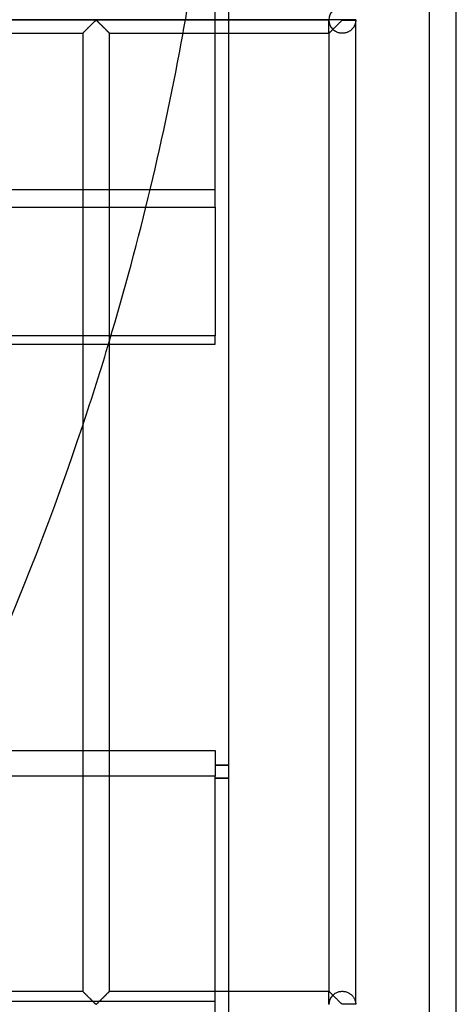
# Model space of a CAD drawing. Header units: millimetres. Extents: x -572 to 572, y -572 to 572.
# Tile 48 of 59: x 491 to 572, y -276 to -92. Entities that reach past the tile are written whole.
import ezdxf

# ---------------------------------------------------------------- set-up
doc = ezdxf.new("R2010")
doc.units = ezdxf.units.MM
doc.layers.add('MAIN-1', color=7, linetype='Continuous')
doc.layers.add('MAIN-2', color=7, linetype='Continuous')

msp = doc.modelspace()

# ---------------------------------------------------------------- linework, layer by layer
at = {"layer": 'MAIN-1'}
for p, q in [((572.5, -572.5), (572.5, 572.5)), ((551.25, -91.88), (551.25, -91.8)), ((551.25, -91.88), (-551.25, -91.88)), ((503.42, -93.77), (503.53, -93.66)), ((503.53, -93.66), (503.63, -93.55)), ((503.63, -93.55), (503.75, -93.44)), ((503.75, -93.44), (503.86, -93.33)), ((503.86, -93.33), (503.98, -93.21)), ((503.98, -93.21), (504.1, -93.09)), ((504.1, -93.09), (504.22, -92.97)), ((504.22, -92.97), (504.34, -92.85)), ((504.34, -92.85), (504.46, -92.73)), ((504.46, -92.73), (504.58, -92.62)), ((504.58, -92.62), (504.69, -92.5)), ((504.69, -92.5), (504.8, -92.39)), ((504.8, -92.39), (504.91, -92.29)), ((504.91, -92.29), (505.01, -92.19)), ((505.01, -92.19), (505.11, -92.09)), ((505.11, -92.09), (505.2, -92.01)), ((505.2, -92.01), (505.31, -91.95)), ((505.31, -91.95), (505.39, -91.98)), ((505.39, -91.98), (505.44, -92.02)), ((505.44, -92.02), (505.49, -92.07)), ((505.49, -92.07), (505.55, -92.12)), ((505.55, -92.12), (505.6, -92.17)), ((505.6, -92.17), (505.66, -92.23)), ((505.66, -92.23), (505.72, -92.29)), ((505.72, -92.29), (505.78, -92.35)), ((505.78, -92.35), (505.84, -92.41)), ((505.84, -92.41), (505.91, -92.47)), ((505.91, -92.47), (505.97, -92.54)), ((505.97, -92.54), (506.04, -92.6)), ((506.04, -92.6), (506.1, -92.67)), ((506.1, -92.67), (506.17, -92.74)), ((506.17, -92.74), (506.24, -92.8)), ((506.24, -92.8), (506.31, -92.87)), ((506.31, -92.87), (506.38, -92.94)), ((506.38, -92.94), (506.44, -93.01)), ((506.44, -93.01), (506.51, -93.08)), ((506.51, -93.08), (506.58, -93.15)), ((506.58, -93.15), (506.65, -93.22)), ((506.65, -93.22), (506.72, -93.28)), ((506.72, -93.28), (506.79, -93.35)), ((506.79, -93.35), (506.85, -93.42)), ((506.85, -93.42), (506.92, -93.48)), ((506.92, -93.48), (506.98, -93.55)), ((506.98, -93.55), (507.05, -93.61)), ((507.05, -93.61), (507.11, -93.67)), ((507.11, -93.67), (507.17, -93.73)), ((549.36, -93.77), (549.46, -93.66)), ((549.46, -93.66), (549.57, -93.55)), ((549.57, -93.55), (549.68, -93.44)), ((549.68, -93.44), (549.8, -93.33)), ((549.8, -93.33), (549.92, -93.21)), ((549.92, -93.21), (550.04, -93.09)), ((550.04, -93.09), (550.16, -92.97)), ((550.16, -92.97), (550.28, -92.85)), ((550.28, -92.85), (550.4, -92.73)), ((550.4, -92.73), (550.51, -92.62)), ((550.51, -92.62), (550.63, -92.5)), ((550.63, -92.5), (550.74, -92.39)), ((550.74, -92.39), (550.85, -92.29)), ((550.85, -92.29), (550.95, -92.19)), ((550.95, -92.19), (551.04, -92.09)), ((551.04, -92.09), (551.14, -92.01)), ((551.14, -92.01), (551.25, -91.95)), ((553.75, -91.88), (551.25, -91.88)), ((551.25, -91.95), (551.25, -91.88)), ((551.25, -91.95), (553.75, -91.95)), ((553.75, -275.55), (553.75, -91.95)), ((461.87, -94.38), (502.81, -94.38)), ((502.81, -94.38), (502.82, -94.37)), ((502.81, -94.38), (502.81, -273.13)), ((502.82, -94.37), (502.84, -94.35)), ((502.84, -94.35), (502.88, -94.31)), ((502.88, -94.31), (502.92, -94.27)), ((502.92, -94.27), (502.98, -94.21)), ((502.98, -94.21), (503.05, -94.14)), ((503.05, -94.14), (503.13, -94.06)), ((503.13, -94.06), (503.22, -93.97)), ((503.22, -93.97), (503.32, -93.87)), ((503.32, -93.87), (503.42, -93.77)), ((507.17, -93.73), (507.23, -93.79)), ((507.23, -93.79), (507.29, -93.85)), ((507.29, -93.85), (507.34, -93.91)), ((507.34, -93.91), (507.4, -93.96)), ((507.4, -93.96), (507.45, -94.01)), ((507.45, -94.01), (507.5, -94.06)), ((507.5, -94.06), (507.55, -94.11)), ((507.55, -94.11), (507.59, -94.16)), ((507.59, -94.16), (507.63, -94.2)), ((507.63, -94.2), (507.67, -94.23)), ((507.67, -94.23), (507.7, -94.27)), ((507.7, -94.27), (507.73, -94.29)), ((507.73, -94.29), (507.75, -94.32)), ((507.75, -94.32), (507.78, -94.34)), ((507.78, -94.34), (507.79, -94.35)), ((507.79, -94.35), (507.8, -94.37)), ((507.8, -94.37), (507.81, -94.37)), ((507.81, -94.37), (507.81, -94.38)), ((507.81, -273.13), (507.81, -94.38)), ((507.81, -94.38), (548.75, -94.38)), ((530, -94.38), (530, -273.13)), ((548.75, -94.38), (548.76, -94.37)), ((548.75, -94.38), (548.75, -273.13)), ((548.76, -94.37), (548.78, -94.35)), ((548.78, -94.35), (548.81, -94.31)), ((548.81, -94.31), (548.86, -94.27)), ((548.86, -94.27), (548.92, -94.21)), ((548.92, -94.21), (548.99, -94.14)), ((548.99, -94.14), (549.07, -94.06)), ((549.07, -94.06), (549.16, -93.97)), ((549.16, -93.97), (549.26, -93.87)), ((549.26, -93.87), (549.36, -93.77)), ((461.87, -126.8), (502.81, -126.8)), ((507.81, -126.8), (514.61, -126.8)), ((502.81, -150.84), (461.87, -150.84)), ((461.87, -152.39), (502.81, -152.39)), ((508.08, -150.84), (507.81, -150.84)), ((461.87, -273.13), (502.81, -273.13)), ((502.82, -273.13), (502.81, -273.13)), ((502.83, -273.15), (502.82, -273.13)), ((502.82, -273.13), (502.82, -273.13)), ((502.85, -273.16), (502.83, -273.15)), ((502.87, -273.18), (502.85, -273.16)), ((502.89, -273.21), (502.87, -273.18)), ((502.92, -273.23), (502.89, -273.21)), ((502.96, -273.27), (502.92, -273.23)), ((502.99, -273.3), (502.96, -273.27)), ((503.03, -273.34), (502.99, -273.3)), ((503.08, -273.39), (503.03, -273.34)), ((503.12, -273.44), (503.08, -273.39)), ((503.17, -273.49), (503.12, -273.44)), ((503.23, -273.54), (503.17, -273.49)), ((503.28, -273.59), (503.23, -273.54)), ((503.34, -273.65), (503.28, -273.59)), ((503.4, -273.71), (503.34, -273.65)), ((503.46, -273.77), (503.4, -273.71)), ((507.2, -273.73), (507.1, -273.84)), ((507.31, -273.63), (507.2, -273.73)), ((507.4, -273.53), (507.31, -273.63)), ((507.49, -273.44), (507.4, -273.53)), ((507.57, -273.36), (507.49, -273.44)), ((507.64, -273.29), (507.57, -273.36)), ((507.7, -273.23), (507.64, -273.29)), ((507.75, -273.19), (507.7, -273.23)), ((507.78, -273.15), (507.75, -273.19)), ((507.8, -273.13), (507.78, -273.15)), ((507.81, -273.13), (507.8, -273.13)), ((507.81, -273.13), (548.75, -273.13)), ((548.75, -273.13), (548.75, -273.13)), ((548.76, -273.13), (548.75, -273.13)), ((548.77, -273.15), (548.76, -273.13)), ((548.79, -273.16), (548.77, -273.15)), ((548.81, -273.18), (548.79, -273.16)), ((548.83, -273.21), (548.81, -273.18)), ((548.86, -273.23), (548.83, -273.21)), ((548.89, -273.27), (548.86, -273.23)), ((548.93, -273.3), (548.89, -273.27)), ((548.97, -273.34), (548.93, -273.3)), ((549.01, -273.39), (548.97, -273.34)), ((549.06, -273.44), (549.01, -273.39)), ((549.11, -273.49), (549.06, -273.44)), ((549.16, -273.54), (549.11, -273.49)), ((549.22, -273.59), (549.16, -273.54)), ((549.28, -273.65), (549.22, -273.59)), ((549.33, -273.71), (549.28, -273.65)), ((549.39, -273.77), (549.33, -273.71)), ((503.52, -273.83), (503.46, -273.77)), ((503.58, -273.89), (503.52, -273.83)), ((503.64, -273.95), (503.58, -273.89)), ((503.71, -274.02), (503.64, -273.95)), ((503.77, -274.08), (503.71, -274.02)), ((503.84, -274.15), (503.77, -274.08)), ((503.91, -274.22), (503.84, -274.15)), ((503.97, -274.28), (503.91, -274.22)), ((504.04, -274.35), (503.97, -274.28)), ((504.11, -274.42), (504.04, -274.35)), ((504.18, -274.49), (504.11, -274.42)), ((504.25, -274.56), (504.18, -274.49)), ((504.32, -274.63), (504.25, -274.56)), ((504.39, -274.7), (504.32, -274.63)), ((504.45, -274.76), (504.39, -274.7)), ((504.52, -274.83), (504.45, -274.76)), ((504.59, -274.9), (504.52, -274.83)), ((504.65, -274.96), (504.59, -274.9)), ((504.72, -275.03), (504.65, -274.96)), ((504.78, -275.09), (504.72, -275.03)), ((504.84, -275.15), (504.78, -275.09)), ((504.91, -275.21), (504.84, -275.15)), ((504.96, -275.27), (504.91, -275.21)), ((505.02, -275.33), (504.96, -275.27)), ((505.08, -275.38), (505.02, -275.33)), ((505.13, -275.43), (505.08, -275.38)), ((505.18, -275.48), (505.13, -275.43)), ((505.24, -275.52), (505.18, -275.48)), ((505.31, -275.55), (505.24, -275.52)), ((505.43, -275.49), (505.31, -275.55)), ((505.52, -275.41), (505.43, -275.49)), ((505.62, -275.31), (505.52, -275.41)), ((505.72, -275.21), (505.62, -275.31)), ((505.82, -275.11), (505.72, -275.21)), ((505.94, -275), (505.82, -275.11)), ((506.05, -274.88), (505.94, -275)), ((506.17, -274.77), (506.05, -274.88)), ((506.28, -274.65), (506.17, -274.77)), ((506.4, -274.53), (506.28, -274.65)), ((506.52, -274.41), (506.4, -274.53)), ((506.64, -274.29), (506.52, -274.41)), ((506.76, -274.17), (506.64, -274.29)), ((506.88, -274.06), (506.76, -274.17)), ((506.99, -273.95), (506.88, -274.06)), ((507.1, -273.84), (506.99, -273.95)), ((549.45, -273.83), (549.39, -273.77)), ((549.52, -273.89), (549.45, -273.83)), ((549.58, -273.95), (549.52, -273.89)), ((549.64, -274.02), (549.58, -273.95)), ((549.71, -274.08), (549.64, -274.02)), ((549.78, -274.15), (549.71, -274.08)), ((549.84, -274.22), (549.78, -274.15)), ((549.91, -274.28), (549.84, -274.22)), ((549.98, -274.35), (549.91, -274.28)), ((550.05, -274.42), (549.98, -274.35)), ((550.12, -274.49), (550.05, -274.42)), ((550.19, -274.56), (550.12, -274.49)), ((550.26, -274.63), (550.19, -274.56)), ((550.32, -274.7), (550.26, -274.63)), ((550.39, -274.76), (550.32, -274.7)), ((550.46, -274.83), (550.39, -274.76)), ((550.52, -274.9), (550.46, -274.83)), ((550.59, -274.96), (550.52, -274.9)), ((550.66, -275.03), (550.59, -274.96)), ((550.72, -275.09), (550.66, -275.03)), ((550.78, -275.15), (550.72, -275.09)), ((550.84, -275.21), (550.78, -275.15)), ((550.9, -275.27), (550.84, -275.21)), ((550.96, -275.33), (550.9, -275.27)), ((551.02, -275.38), (550.96, -275.33)), ((551.07, -275.43), (551.02, -275.38)), ((551.12, -275.48), (551.07, -275.43)), ((551.18, -275.52), (551.12, -275.48)), ((551.25, -275.55), (551.18, -275.52)), ((551.25, -275.62), (551.25, -275.55)), ((553.75, -275.55), (551.25, -275.55))]:
    msp.add_line(p, q, dxfattribs=at)
for centre, radius, start, end in [((551.25, -91.88), 2.5, 0, 1.6206), ((551.25, -91.88), 2.5, 358.3794, 0), ((0, 0), 530, 343.3624, 349.7429), ((0, 0), 530, 330.6288, 341.5689)]:
    msp.add_arc(centre, radius, start, end, dxfattribs=at)
at = {"layer": 'MAIN-2'}
for p, q in [((567.5, -567.5), (567.5, 567.5)), ((527.5, -126.8), (527.5, -81.55)), ((530, -89.38), (530, -94.38)), ((-548.75, -91.88), (548.75, -91.88)), ((503.56, -93.63), (503.47, -93.72)), ((503.64, -93.54), (503.56, -93.63)), ((503.73, -93.45), (503.64, -93.54)), ((503.83, -93.36), (503.73, -93.45)), ((503.92, -93.27), (503.83, -93.36)), ((504.02, -93.17), (503.92, -93.27)), ((504.12, -93.07), (504.02, -93.17)), ((504.21, -92.98), (504.12, -93.07)), ((504.31, -92.88), (504.21, -92.98)), ((504.4, -92.79), (504.31, -92.88)), ((504.5, -92.69), (504.4, -92.79)), ((504.59, -92.6), (504.5, -92.69)), ((504.68, -92.51), (504.59, -92.6)), ((504.77, -92.42), (504.68, -92.51)), ((504.86, -92.33), (504.77, -92.42)), ((504.95, -92.25), (504.86, -92.33)), ((505.03, -92.17), (504.95, -92.25)), ((505.1, -92.09), (505.03, -92.17)), ((505.18, -92.03), (505.1, -92.09)), ((505.26, -91.96), (505.18, -92.03)), ((505.37, -91.96), (505.26, -91.96)), ((505.45, -92.03), (505.37, -91.96)), ((505.52, -92.09), (505.45, -92.03)), ((505.6, -92.17), (505.52, -92.09)), ((505.68, -92.25), (505.6, -92.17)), ((505.76, -92.33), (505.68, -92.25)), ((505.85, -92.42), (505.76, -92.33)), ((505.94, -92.51), (505.85, -92.42)), ((506.03, -92.6), (505.94, -92.51)), ((506.13, -92.69), (506.03, -92.6)), ((506.22, -92.79), (506.13, -92.69)), ((506.32, -92.88), (506.22, -92.79)), ((506.41, -92.98), (506.32, -92.88)), ((506.51, -93.07), (506.41, -92.98)), ((506.61, -93.17), (506.51, -93.07)), ((506.7, -93.27), (506.61, -93.17)), ((506.8, -93.36), (506.7, -93.27)), ((506.89, -93.45), (506.8, -93.36)), ((506.98, -93.54), (506.89, -93.45)), ((507.07, -93.63), (506.98, -93.54)), ((507.15, -93.72), (507.07, -93.63)), ((548.75, -91.88), (548.75, -91.88)), ((548.75, -94.38), (548.75, -91.95)), ((549.48, -93.64), (549.42, -93.71)), ((549.55, -93.71), (549.48, -93.64)), ((553.02, -93.64), (552.96, -93.7)), ((553.09, -93.57), (553.02, -93.64)), ((553.15, -93.5), (553.09, -93.57)), ((553.2, -93.44), (553.15, -93.5)), ((553.26, -93.37), (553.2, -93.44)), ((553.31, -93.29), (553.26, -93.37)), ((553.36, -93.22), (553.31, -93.29)), ((553.4, -93.15), (553.36, -93.22)), ((553.44, -93.08), (553.4, -93.15)), ((553.48, -93), (553.44, -93.08)), ((553.52, -92.93), (553.48, -93)), ((553.55, -92.86), (553.52, -92.93)), ((553.58, -92.79), (553.55, -92.86)), ((553.6, -92.72), (553.58, -92.79)), ((553.63, -92.65), (553.6, -92.72)), ((553.65, -92.58), (553.63, -92.65)), ((553.67, -92.51), (553.65, -92.58)), ((553.68, -92.44), (553.67, -92.51)), ((553.7, -92.38), (553.68, -92.44)), ((553.71, -92.31), (553.7, -92.38)), ((553.72, -92.25), (553.71, -92.31)), ((553.73, -92.19), (553.72, -92.25)), ((553.74, -92.13), (553.73, -92.19)), ((553.75, -92.03), (553.74, -92.08)), ((553.74, -92.08), (553.74, -92.13)), ((553.75, -91.88), (553.75, -91.88)), ((553.75, -91.95), (553.75, -91.98)), ((553.75, -91.98), (553.75, -92.03)), ((502.82, -94.37), (502.81, -94.38)), ((502.83, -94.36), (502.82, -94.37)), ((502.85, -94.33), (502.83, -94.36)), ((502.88, -94.3), (502.85, -94.33)), ((502.92, -94.26), (502.88, -94.3)), ((502.97, -94.22), (502.92, -94.26)), ((503.03, -94.16), (502.97, -94.22)), ((503.09, -94.1), (503.03, -94.16)), ((503.15, -94.03), (503.09, -94.1)), ((503.23, -93.96), (503.15, -94.03)), ((503.31, -93.88), (503.23, -93.96)), ((503.39, -93.8), (503.31, -93.88)), ((503.47, -93.72), (503.39, -93.8)), ((507.24, -93.8), (507.15, -93.72)), ((507.32, -93.88), (507.24, -93.8)), ((507.4, -93.96), (507.32, -93.88)), ((507.47, -94.03), (507.4, -93.96)), ((507.54, -94.1), (507.47, -94.03)), ((507.6, -94.16), (507.54, -94.1)), ((507.65, -94.22), (507.6, -94.16)), ((507.7, -94.26), (507.65, -94.22)), ((507.74, -94.3), (507.7, -94.26)), ((507.77, -94.33), (507.74, -94.3)), ((507.79, -94.36), (507.77, -94.33)), ((507.81, -94.37), (507.79, -94.36)), ((507.81, -94.38), (507.81, -94.37)), ((548.76, -94.37), (548.75, -94.37)), ((548.75, -94.37), (548.75, -94.38)), ((548.77, -94.35), (548.76, -94.37)), ((548.79, -94.34), (548.77, -94.35)), ((548.81, -94.32), (548.79, -94.34)), ((548.84, -94.29), (548.81, -94.32)), ((548.87, -94.26), (548.84, -94.29)), ((548.9, -94.23), (548.87, -94.26)), ((548.94, -94.19), (548.9, -94.23)), ((548.98, -94.14), (548.94, -94.19)), ((549.03, -94.1), (548.98, -94.14)), ((549.08, -94.05), (549.03, -94.1)), ((549.13, -94), (549.08, -94.05)), ((549.18, -93.94), (549.13, -94)), ((549.24, -93.89), (549.18, -93.94)), ((549.3, -93.83), (549.24, -93.89)), ((549.36, -93.77), (549.3, -93.83)), ((549.42, -93.71), (549.36, -93.77)), ((549.62, -93.77), (549.55, -93.71)), ((549.7, -93.83), (549.62, -93.77)), ((549.78, -93.89), (549.7, -93.83)), ((549.86, -93.95), (549.78, -93.89)), ((549.95, -94.01), (549.86, -93.95)), ((550.04, -94.06), (549.95, -94.01)), ((550.13, -94.11), (550.04, -94.06)), ((550.23, -94.16), (550.13, -94.11)), ((550.33, -94.2), (550.23, -94.16)), ((550.43, -94.24), (550.33, -94.2)), ((550.54, -94.27), (550.43, -94.24)), ((550.64, -94.3), (550.54, -94.27)), ((550.75, -94.33), (550.64, -94.3)), ((550.86, -94.34), (550.75, -94.33)), ((550.97, -94.36), (550.86, -94.34)), ((551.09, -94.37), (550.97, -94.36)), ((551.2, -94.37), (551.09, -94.37)), ((551.31, -94.37), (551.2, -94.37)), ((551.42, -94.37), (551.31, -94.37)), ((551.54, -94.36), (551.42, -94.37)), ((551.65, -94.34), (551.54, -94.36)), ((551.76, -94.32), (551.65, -94.34)), ((551.87, -94.3), (551.76, -94.32)), ((551.97, -94.27), (551.87, -94.3)), ((552.08, -94.23), (551.97, -94.27)), ((552.18, -94.19), (552.08, -94.23)), ((552.28, -94.15), (552.18, -94.19)), ((552.38, -94.11), (552.28, -94.15)), ((552.47, -94.06), (552.38, -94.11)), ((552.56, -94), (552.47, -94.06)), ((552.65, -93.95), (552.56, -94)), ((552.73, -93.89), (552.65, -93.95)), ((552.81, -93.83), (552.73, -93.89)), ((552.89, -93.77), (552.81, -93.83)), ((552.96, -93.7), (552.89, -93.77)), ((527.5, -123.59), (-527.5, -123.59)), ((502.81, -126.8), (507.81, -126.8)), ((514.61, -126.8), (527.5, -126.8)), ((527.5, -126.8), (527.5, -150.84)), ((507.81, -150.84), (502.81, -150.84)), ((502.81, -152.39), (527.5, -152.39)), ((527.5, -150.84), (508.08, -150.84)), ((527.5, -152.39), (527.5, -150.84)), ((478.35, -228.22), (527.5, -228.22)), ((527.5, -228.22), (527.5, -232.98)), ((527.5, -230.89), (530, -230.89)), ((527.5, -230.95), (530, -230.95)), ((527.5, -232.98), (476.05, -232.98)), ((527.5, -278.22), (527.5, -232.98)), ((530, -233.33), (527.5, -233.33)), ((527.5, -233.39), (530, -233.39)), ((502.81, -273.13), (502.82, -273.13)), ((502.82, -273.13), (502.83, -273.14)), ((502.83, -273.14), (502.85, -273.17)), ((502.85, -273.17), (502.88, -273.2)), ((502.88, -273.2), (502.92, -273.24)), ((502.92, -273.24), (502.97, -273.28)), ((502.97, -273.28), (503.03, -273.34)), ((503.03, -273.34), (503.09, -273.4)), ((503.09, -273.4), (503.15, -273.47)), ((503.15, -273.47), (503.23, -273.54)), ((503.23, -273.54), (503.31, -273.62)), ((503.31, -273.62), (503.39, -273.7)), ((503.39, -273.7), (503.47, -273.78)), ((507.15, -273.78), (507.24, -273.7)), ((507.24, -273.7), (507.32, -273.62)), ((507.32, -273.62), (507.4, -273.54)), ((507.4, -273.54), (507.47, -273.47)), ((507.47, -273.47), (507.54, -273.4)), ((507.54, -273.4), (507.6, -273.34)), ((507.6, -273.34), (507.65, -273.28)), ((507.65, -273.28), (507.7, -273.24)), ((507.7, -273.24), (507.74, -273.2)), ((507.74, -273.2), (507.77, -273.17)), ((507.77, -273.17), (507.79, -273.14)), ((507.79, -273.14), (507.81, -273.13)), ((507.81, -273.13), (507.81, -273.13)), ((530, -273.13), (530, -278.12)), ((548.75, -273.13), (548.75, -273.13)), ((548.75, -275.55), (548.75, -273.13)), ((548.75, -273.13), (548.76, -273.13)), ((548.76, -273.13), (548.77, -273.15)), ((548.77, -273.15), (548.79, -273.16)), ((548.79, -273.16), (548.81, -273.18)), ((548.81, -273.18), (548.84, -273.21)), ((548.84, -273.21), (548.87, -273.24)), ((548.87, -273.24), (548.9, -273.27)), ((548.9, -273.27), (548.94, -273.31)), ((548.94, -273.31), (548.98, -273.36)), ((548.98, -273.36), (549.03, -273.4)), ((549.03, -273.4), (549.08, -273.45)), ((549.08, -273.45), (549.13, -273.5)), ((549.13, -273.5), (549.18, -273.56)), ((549.18, -273.56), (549.24, -273.61)), ((549.24, -273.61), (549.3, -273.67)), ((549.3, -273.67), (549.36, -273.73)), ((549.36, -273.73), (549.42, -273.79)), ((549.58, -273.76), (549.69, -273.67)), ((549.69, -273.67), (549.81, -273.58)), ((549.81, -273.58), (549.93, -273.5)), ((549.93, -273.5), (550.07, -273.42)), ((550.07, -273.42), (550.21, -273.35)), ((550.21, -273.35), (550.35, -273.29)), ((550.35, -273.29), (550.51, -273.24)), ((550.51, -273.24), (550.66, -273.19)), ((550.66, -273.19), (550.82, -273.16)), ((550.82, -273.16), (550.99, -273.14)), ((550.99, -273.14), (551.15, -273.13)), ((551.15, -273.13), (551.32, -273.13)), ((551.32, -273.13), (551.48, -273.14)), ((551.48, -273.14), (551.64, -273.16)), ((551.64, -273.16), (551.81, -273.19)), ((551.81, -273.19), (551.96, -273.23)), ((551.96, -273.23), (552.12, -273.28)), ((552.12, -273.28), (552.27, -273.34)), ((552.27, -273.34), (552.41, -273.41)), ((552.41, -273.41), (552.54, -273.48)), ((552.54, -273.48), (552.67, -273.57)), ((552.67, -273.57), (552.79, -273.65)), ((552.79, -273.65), (552.9, -273.75)), ((527.5, -275.01), (-527.5, -275.01)), ((503.47, -273.78), (503.56, -273.87)), ((503.56, -273.87), (503.64, -273.96)), ((503.64, -273.96), (503.73, -274.05)), ((503.73, -274.05), (503.83, -274.14)), ((503.83, -274.14), (503.92, -274.23)), ((503.92, -274.23), (504.02, -274.33)), ((504.02, -274.33), (504.12, -274.43)), ((504.12, -274.43), (504.21, -274.52)), ((504.21, -274.52), (504.31, -274.62)), ((504.31, -274.62), (504.4, -274.71)), ((504.4, -274.71), (504.5, -274.81)), ((504.5, -274.81), (504.59, -274.9)), ((504.59, -274.9), (504.68, -274.99)), ((504.68, -274.99), (504.77, -275.08)), ((504.77, -275.08), (504.86, -275.17)), ((504.86, -275.17), (504.95, -275.25)), ((504.95, -275.25), (505.03, -275.33)), ((505.03, -275.33), (505.1, -275.41)), ((505.1, -275.41), (505.18, -275.47)), ((505.18, -275.47), (505.26, -275.54)), ((505.26, -275.54), (505.37, -275.54)), ((505.37, -275.54), (505.45, -275.47)), ((505.45, -275.47), (505.52, -275.41)), ((505.52, -275.41), (505.6, -275.33)), ((505.6, -275.33), (505.68, -275.25)), ((505.68, -275.25), (505.76, -275.17)), ((505.76, -275.17), (505.85, -275.08)), ((505.85, -275.08), (505.94, -274.99)), ((505.94, -274.99), (506.03, -274.9)), ((506.03, -274.9), (506.13, -274.81)), ((506.13, -274.81), (506.22, -274.71)), ((506.22, -274.71), (506.32, -274.62)), ((506.32, -274.62), (506.41, -274.52)), ((506.41, -274.52), (506.51, -274.43)), ((506.51, -274.43), (506.61, -274.33)), ((506.61, -274.33), (506.7, -274.23)), ((506.7, -274.23), (506.8, -274.14)), ((506.8, -274.14), (506.89, -274.05)), ((506.89, -274.05), (506.98, -273.96)), ((506.98, -273.96), (507.07, -273.87)), ((507.07, -273.87), (507.15, -273.78)), ((549.42, -273.79), (549.48, -273.86)), ((549.48, -273.86), (549.58, -273.76)), ((552.9, -273.75), (553, -273.84)), ((553, -273.84), (553.09, -273.93)), ((553.09, -273.93), (553.18, -274.03)), ((553.18, -274.03), (553.26, -274.14)), ((553.26, -274.14), (553.33, -274.24)), ((553.33, -274.24), (553.4, -274.35)), ((553.4, -274.35), (553.46, -274.45)), ((553.46, -274.45), (553.51, -274.56)), ((553.51, -274.56), (553.56, -274.67)), ((553.56, -274.67), (553.6, -274.77)), ((553.6, -274.77), (553.63, -274.87)), ((553.63, -274.87), (553.66, -274.97)), ((553.66, -274.97), (553.69, -275.07)), ((553.69, -275.07), (553.71, -275.17)), ((553.71, -275.17), (553.72, -275.26)), ((553.72, -275.26), (553.73, -275.35)), ((553.73, -275.35), (553.74, -275.43)), ((553.74, -275.43), (553.75, -275.5)), ((553.75, -275.5), (553.75, -275.55))]:
    msp.add_line(p, q, dxfattribs=at)
for start, end in [(349.7429, 350.2917), (341.5689, 343.3624)]:
    msp.add_arc((0, 0), 530, start, end, dxfattribs=at)
for centre, start_param, end_param in [((551.25, -91.88), 2.355795, 3.141593), ((551.25, -91.88), 3.141593, 3.927391), ((551.25, -275.62), 2.355795, 3.141593)]:
    msp.add_ellipse(centre, major_axis=(2.5, 0), ratio=1, start_param=start_param, end_param=end_param, dxfattribs=at)

doc.saveas('drawing.dxf')
